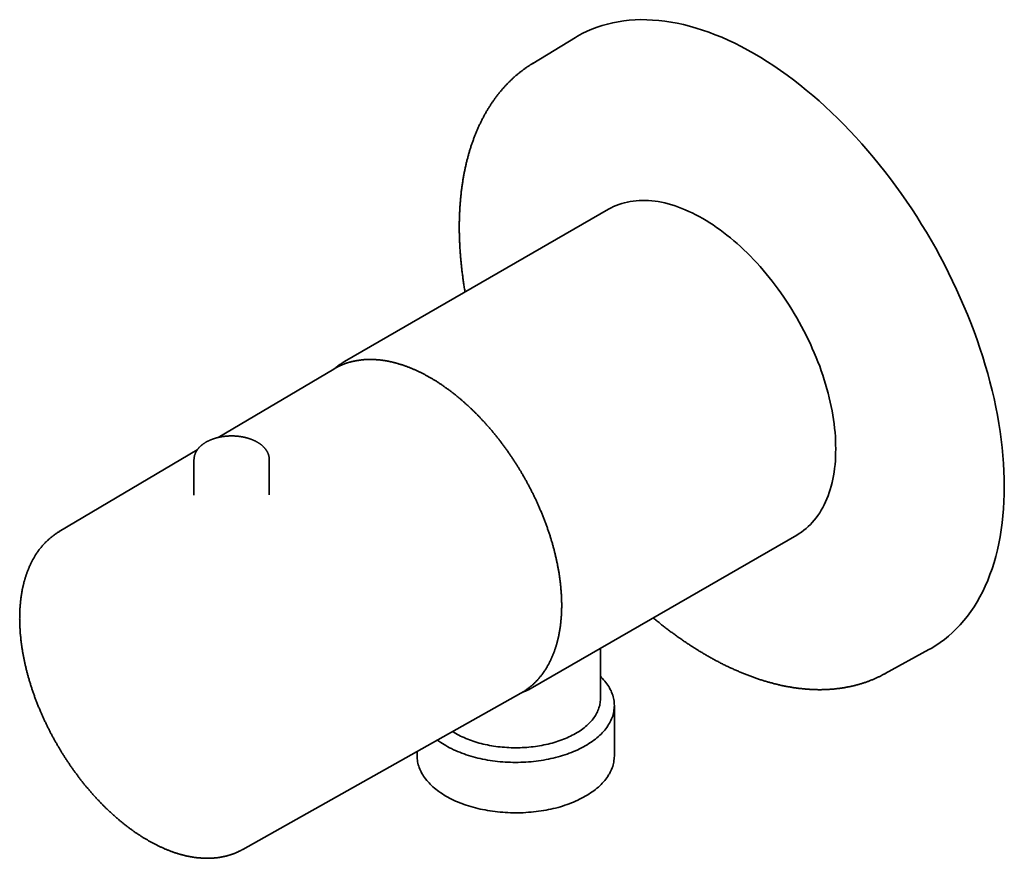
# Model space of a CAD drawing. Header units: millimetres. Extents: x 8 to 454, y 12 to 271.
# Tile 3 of 4: x 349 to 454, y 56 to 145. Entities that reach past the tile are written whole.
import ezdxf

# ---------------------------------------------------------------- set-up
doc = ezdxf.new("R2010")
doc.units = ezdxf.units.MM

msp = doc.modelspace()

# ---------------------------------------------------------------- linework, layer by layer
at = {"color": 7, "linetype": 'Continuous', "lineweight": 35}
for p, q in [((408.51, 143.18), (403.98, 140.43)), ((404.01, 140.45), (403.95, 140.42)), ((412.04, 124.93), (383.97, 108.72)), ((382.82, 107.94), (370.54, 100.66)), ((382.85, 107.96), (382.82, 107.94)), ((368.32, 99.35), (353.65, 90.65)), ((367.97, 98.3), (367.97, 94.54)), ((375.97, 94.58), (375.97, 98.3)), ((403.96, 74.08), (432.04, 90.29)), ((411.17, 72.87), (411.17, 78.24)), ((441.43, 75.56), (446.08, 78.11)), ((441.4, 75.54), (441.46, 75.57)), ((373.16, 56.87), (402.71, 73.48)), ((402.71, 73.48), (402.74, 73.5)), ((412.65, 66.81), (412.65, 72.17)), ((391.69, 67.28), (391.69, 66.81))]:
    msp.add_line(p, q, dxfattribs=at)
at = {"color": 7, "linetype": 'Continuous', "lineweight": 35, "flags": 128}
for points in [[(446.08, 78.11), (446.31, 78.24), (446.8, 78.54), (447.27, 78.85), (447.73, 79.19), (448.17, 79.55), (448.6, 79.93), (449.02, 80.34), (449.42, 80.76), (449.81, 81.21), (450.18, 81.67), (450.54, 82.16), (450.88, 82.66), (451.2, 83.18), (451.51, 83.73), (451.8, 84.29), (452.07, 84.87), (452.33, 85.47), (452.57, 86.08), (452.79, 86.71), (453, 87.36), (453.19, 88.02), (453.36, 88.7), (453.51, 89.4), (453.65, 90.11), (453.77, 90.83), (453.87, 91.57), (453.95, 92.32), (454.01, 93.08), (454.06, 93.86), (454.09, 94.64), (454.09, 95.44), (454.09, 96.25), (454.06, 97.07), (454.01, 97.9), (453.95, 98.73), (453.87, 99.58), (453.77, 100.43), (453.65, 101.29), (453.51, 102.15), (453.36, 103.03), (453.19, 103.9), (453, 104.79), (452.79, 105.67), (452.57, 106.56), (452.33, 107.45), (452.07, 108.35), (451.8, 109.24), (451.51, 110.14), (451.2, 111.04), (450.88, 111.94), (450.54, 112.84), (450.18, 113.73), (449.81, 114.62), (449.42, 115.51), (449.02, 116.4), (448.6, 117.29), (448.17, 118.17), (447.73, 119.04), (447.27, 119.91), (446.8, 120.77), (446.31, 121.63), (445.82, 122.47), (445.3, 123.31), (444.78, 124.15), (444.25, 124.97), (443.7, 125.78), (443.14, 126.58), (442.58, 127.37), (442, 128.15), (441.41, 128.92), (440.81, 129.68), (440.2, 130.42), (439.59, 131.15), (438.96, 131.87), (438.33, 132.57), (437.69, 133.25), (437.05, 133.92), (436.4, 134.58), (435.74, 135.22), (435.07, 135.84), (434.4, 136.44), (433.73, 137.03), (433.05, 137.6), (432.37, 138.15), (431.68, 138.68), (431, 139.19), (430.3, 139.69), (429.61, 140.16), (428.92, 140.61), (428.22, 141.04), (427.53, 141.46), (426.83, 141.85), (426.14, 142.22), (425.44, 142.57), (424.75, 142.89), (424.06, 143.2), (423.37, 143.48), (422.69, 143.74), (422, 143.97), (421.33, 144.19), (420.65, 144.38), (419.98, 144.55), (419.32, 144.69), (418.66, 144.82), (418.01, 144.91), (417.36, 144.99), (416.72, 145.04), (416.09, 145.07), (415.47, 145.08), (414.85, 145.06), (414.24, 145.01), (413.65, 144.95), (413.06, 144.86), (412.48, 144.75), (411.91, 144.61), (411.35, 144.45), (410.81, 144.27), (410.27, 144.07), (409.75, 143.84), (409.24, 143.59), (408.74, 143.32), (408.51, 143.18)], [(436.18, 99.44), (436.17, 99.87), (436.16, 100.31), (436.14, 100.75), (436.1, 101.2), (436.06, 101.65), (436.01, 102.1), (435.94, 102.56), (435.87, 103.02), (435.79, 103.48), (435.7, 103.95), (435.6, 104.42), (435.49, 104.89), (435.37, 105.36), (435.24, 105.84), (435.1, 106.32), (434.96, 106.79), (434.8, 107.27), (434.64, 107.75), (434.47, 108.23), (434.28, 108.7), (434.1, 109.18), (433.9, 109.66), (433.69, 110.13), (433.48, 110.6), (433.26, 111.07), (433.03, 111.54), (432.79, 112.01), (432.55, 112.47), (432.3, 112.93), (432.04, 113.38), (431.77, 113.83), (431.5, 114.28), (431.22, 114.72), (430.94, 115.16), (430.65, 115.59), (430.35, 116.02), (430.05, 116.44), (429.74, 116.86), (429.43, 117.27), (429.11, 117.67), (428.79, 118.06), (428.46, 118.45), (428.13, 118.83), (427.79, 119.21), (427.45, 119.57), (427.11, 119.93), (426.76, 120.28), (426.41, 120.62), (426.05, 120.95), (425.7, 121.27), (425.34, 121.58), (424.98, 121.88), (424.61, 122.18), (424.25, 122.46), (423.88, 122.73), (423.52, 123), (423.15, 123.25), (422.78, 123.49), (422.41, 123.72), (422.04, 123.94), (421.67, 124.15), (421.3, 124.34), (420.93, 124.53), (420.56, 124.7), (420.19, 124.86), (419.82, 125.02), (419.46, 125.15), (419.1, 125.28), (418.74, 125.39), (418.38, 125.5), (418.02, 125.59), (417.67, 125.66), (417.32, 125.73), (416.97, 125.78), (416.63, 125.82), (416.29, 125.85), (415.95, 125.86), (415.62, 125.87), (415.29, 125.86), (414.97, 125.83), (414.65, 125.8), (414.33, 125.75), (414.03, 125.69), (413.72, 125.62), (413.43, 125.53), (413.14, 125.44), (412.85, 125.33), (412.57, 125.21), (412.3, 125.07), (412.04, 124.93)], [(383.99, 108.74), (383.97, 108.72), (383.94, 108.71)], [(432.04, 90.29), (432.04, 90.29), (432.3, 90.44), (432.55, 90.61), (432.79, 90.79), (433.03, 90.99), (433.26, 91.19), (433.48, 91.4), (433.69, 91.63), (433.9, 91.87), (434.1, 92.11), (434.28, 92.37), (434.47, 92.64), (434.64, 92.92), (434.8, 93.21), (434.96, 93.51), (435.1, 93.82), (435.24, 94.13), (435.37, 94.46), (435.49, 94.8), (435.6, 95.14), (435.7, 95.5), (435.79, 95.86), (435.87, 96.23), (435.94, 96.6), (436.01, 96.99), (436.06, 97.38), (436.1, 97.78), (436.14, 98.19), (436.16, 98.6), (436.17, 99.02), (436.18, 99.44)], [(411.17, 75.27), (411.25, 75.18), (411.39, 75.05), (411.51, 74.91), (411.64, 74.76), (411.75, 74.62), (411.86, 74.47), (411.96, 74.33), (412.05, 74.18), (412.14, 74.03), (412.22, 73.88), (412.3, 73.72), (412.36, 73.57), (412.42, 73.42), (412.48, 73.26), (412.52, 73.1), (412.56, 72.95), (412.59, 72.79), (412.62, 72.63), (412.63, 72.47), (412.64, 72.32), (412.65, 72.16), (412.64, 72), (412.63, 71.84), (412.61, 71.68), (412.59, 71.52), (412.56, 71.37), (412.52, 71.21), (412.47, 71.05), (412.41, 70.9), (412.35, 70.75), (412.29, 70.59), (412.21, 70.44), (412.13, 70.29), (412.04, 70.14), (411.94, 69.99), (411.84, 69.84), (411.73, 69.7), (411.62, 69.55), (411.5, 69.41), (411.37, 69.27), (411.23, 69.13), (411.09, 69), (410.95, 68.86), (410.79, 68.73), (410.63, 68.6), (410.47, 68.48), (410.3, 68.35), (410.12, 68.23), (409.94, 68.11), (409.76, 68), (409.56, 67.88), (409.37, 67.77), (409.17, 67.66), (408.96, 67.56), (408.75, 67.46), (408.53, 67.36), (408.31, 67.27), (408.09, 67.18), (407.86, 67.09), (407.63, 67), (407.39, 66.92), (407.15, 66.85), (406.91, 66.77), (406.66, 66.7), (406.41, 66.64), (406.16, 66.57), (405.9, 66.52), (405.65, 66.46), (405.39, 66.41), (405.13, 66.36), (404.86, 66.32), (404.59, 66.28), (404.33, 66.25), (404.06, 66.22), (403.79, 66.19), (403.52, 66.17), (403.24, 66.15), (402.97, 66.14), (402.7, 66.13), (402.42, 66.12), (402.15, 66.12), (401.87, 66.12), (401.6, 66.13), (401.33, 66.14), (401.05, 66.15), (400.78, 66.17), (400.51, 66.19), (400.24, 66.22), (399.97, 66.25), (399.7, 66.29), (399.44, 66.33), (399.17, 66.37), (398.91, 66.42), (398.65, 66.47), (398.39, 66.52), (398.14, 66.58), (397.89, 66.65), (397.64, 66.71), (397.39, 66.78), (397.15, 66.86), (396.91, 66.93), (396.67, 67.02), (396.44, 67.1), (396.22, 67.19), (395.99, 67.28), (395.77, 67.38), (395.56, 67.47), (395.35, 67.58), (395.14, 67.68), (394.94, 67.79), (394.74, 67.9), (394.55, 68.01), (394.37, 68.13), (394.19, 68.25), (394.01, 68.37), (393.84, 68.49)], [(403.94, 74.07), (403.97, 74.08), (403.99, 74.1)], [(411.17, 72.87), (411.17, 72.86), (411.16, 72.72), (411.15, 72.58), (411.14, 72.45), (411.12, 72.31), (411.09, 72.18), (411.05, 72.04), (411.01, 71.91), (410.97, 71.78), (410.91, 71.64), (410.86, 71.51), (410.79, 71.38), (410.72, 71.25), (410.65, 71.12), (410.56, 71), (410.48, 70.87), (410.38, 70.74), (410.28, 70.62), (410.18, 70.5), (410.07, 70.38), (409.95, 70.26), (409.83, 70.14), (409.71, 70.03), (409.58, 69.92), (409.44, 69.8), (409.3, 69.7), (409.15, 69.59), (409, 69.48), (408.84, 69.38), (408.68, 69.28), (408.52, 69.19), (408.35, 69.09), (408.18, 69), (408, 68.91), (407.82, 68.82), (407.63, 68.74), (407.44, 68.66), (407.25, 68.58), (407.06, 68.5), (406.86, 68.43), (406.65, 68.36), (406.45, 68.3), (406.24, 68.23), (406.03, 68.17), (405.81, 68.12), (405.6, 68.06), (405.38, 68.01), (405.16, 67.97), (404.93, 67.92), (404.71, 67.88), (404.48, 67.85), (404.25, 67.81), (404.02, 67.78), (403.79, 67.76), (403.56, 67.73), (403.33, 67.71), (403.09, 67.7), (402.86, 67.69), (402.62, 67.68), (402.39, 67.67), (402.15, 67.67), (401.91, 67.67), (401.68, 67.68), (401.44, 67.69), (401.21, 67.7), (400.98, 67.72), (400.74, 67.74), (400.51, 67.76), (400.28, 67.79), (400.05, 67.82), (399.82, 67.85), (399.6, 67.89), (399.37, 67.93), (399.15, 67.97), (398.93, 68.02), (398.71, 68.07), (398.49, 68.12), (398.28, 68.18), (398.07, 68.24), (397.86, 68.31), (397.65, 68.37), (397.45, 68.44), (397.25, 68.51), (397.06, 68.59), (396.86, 68.67), (396.68, 68.75), (396.49, 68.83), (396.31, 68.92), (396.13, 69.01), (395.96, 69.1), (395.79, 69.2), (395.63, 69.3), (395.47, 69.4), (395.46, 69.4)], [(412.65, 66.81), (412.65, 66.79), (412.64, 66.64), (412.63, 66.48), (412.61, 66.32), (412.59, 66.16), (412.56, 66), (412.52, 65.85), (412.47, 65.69), (412.41, 65.54), (412.35, 65.38), (412.29, 65.23), (412.21, 65.08), (412.13, 64.92), (412.04, 64.78), (411.94, 64.63), (411.84, 64.48), (411.73, 64.33), (411.62, 64.19), (411.5, 64.05), (411.37, 63.91), (411.23, 63.77), (411.09, 63.63), (410.95, 63.5), (410.79, 63.37), (410.63, 63.24), (410.47, 63.11), (410.3, 62.99), (410.12, 62.87), (409.94, 62.75), (409.76, 62.63), (409.56, 62.52), (409.37, 62.41), (409.17, 62.3), (408.96, 62.2), (408.75, 62.1), (408.53, 62), (408.31, 61.9), (408.09, 61.81), (407.86, 61.73), (407.63, 61.64), (407.39, 61.56), (407.15, 61.48), (406.91, 61.41), (406.66, 61.34), (406.41, 61.27), (406.16, 61.21), (405.9, 61.15), (405.65, 61.1), (405.39, 61.05), (405.13, 61), (404.86, 60.96), (404.59, 60.92), (404.33, 60.89), (404.06, 60.85), (403.79, 60.83), (403.52, 60.81), (403.24, 60.79), (402.97, 60.77), (402.7, 60.76), (402.42, 60.76), (402.15, 60.76), (401.87, 60.76), (401.6, 60.76), (401.33, 60.78), (401.05, 60.79), (400.78, 60.81), (400.51, 60.83), (400.24, 60.86), (399.97, 60.89), (399.7, 60.93), (399.44, 60.96), (399.17, 61.01), (398.91, 61.06), (398.65, 61.11), (398.39, 61.16), (398.14, 61.22), (397.89, 61.28), (397.64, 61.35), (397.39, 61.42), (397.15, 61.49), (396.91, 61.57), (396.67, 61.65), (396.44, 61.74), (396.22, 61.83), (395.99, 61.92), (395.77, 62.01), (395.56, 62.11), (395.35, 62.21), (395.14, 62.32), (394.94, 62.42), (394.74, 62.54), (394.55, 62.65), (394.37, 62.77), (394.19, 62.88), (394.01, 63.01), (393.84, 63.13), (393.68, 63.26), (393.52, 63.39), (393.37, 63.52), (393.22, 63.65), (393.08, 63.79), (392.95, 63.93), (392.82, 64.07), (392.7, 64.21), (392.59, 64.36), (392.48, 64.5), (392.38, 64.65), (392.28, 64.8), (392.19, 64.95), (392.11, 65.1), (392.04, 65.25), (391.97, 65.4), (391.91, 65.56), (391.86, 65.71), (391.81, 65.87), (391.77, 66.03), (391.74, 66.18), (391.72, 66.34), (391.7, 66.5), (391.69, 66.66), (391.69, 66.81)]]:
    msp.add_lwpolyline(points, dxfattribs=at)
at = {"color": 7, "linetype": 'Continuous', "lineweight": 35}
for points, knots in [([(403.95, 140.41), (403.94, 140.41), (403.88, 140.37), (403.78, 140.31), (403.65, 140.23), (403.52, 140.14), (403.38, 140.05), (403.25, 139.96), (403.12, 139.87), (403, 139.77), (402.87, 139.68), (402.74, 139.58), (402.61, 139.48), (402.49, 139.38), (402.37, 139.28), (402.24, 139.18), (402.12, 139.07), (402, 138.97), (401.88, 138.86), (401.76, 138.75), (401.65, 138.64), (401.53, 138.52), (401.41, 138.41), (401.3, 138.29), (401.19, 138.18), (401.07, 138.06), (400.96, 137.94), (400.85, 137.81), (400.74, 137.69), (400.64, 137.56), (400.53, 137.44), (400.42, 137.31), (400.32, 137.18), (400.22, 137.04), (400.12, 136.91), (400.01, 136.78), (399.91, 136.64), (399.82, 136.5), (399.72, 136.36), (399.62, 136.22), (399.53, 136.08), (399.43, 135.93), (399.34, 135.79), (399.25, 135.64), (399.16, 135.49), (399.07, 135.34), (398.98, 135.19), (398.9, 135.04), (398.81, 134.88), (398.73, 134.73), (398.65, 134.57), (398.57, 134.41), (398.49, 134.25), (398.41, 134.09), (398.33, 133.93), (398.25, 133.76), (398.18, 133.6), (398.1, 133.43), (398.03, 133.26), (397.96, 133.09), (397.89, 132.92), (397.82, 132.75), (397.76, 132.57), (397.69, 132.4), (397.63, 132.22), (397.56, 132.05), (397.5, 131.87), (397.44, 131.69), (397.38, 131.5), (397.33, 131.32), (397.27, 131.14), (397.21, 130.95), (397.16, 130.77), (397.11, 130.58), (397.06, 130.39), (397.01, 130.2), (396.96, 130.01), (396.91, 129.82), (396.87, 129.62), (396.83, 129.43), (396.78, 129.23), (396.74, 129.04), (396.7, 128.84), (396.66, 128.64), (396.63, 128.44), (396.59, 128.24), (396.56, 128.04), (396.53, 127.83), (396.5, 127.63), (396.47, 127.42), (396.44, 127.22), (396.41, 127.01), (396.38, 126.8), (396.36, 126.59), (396.34, 126.38), (396.32, 126.17), (396.3, 125.96), (396.28, 125.75), (396.26, 125.53), (396.25, 125.32), (396.23, 125.1), (396.22, 124.89), (396.21, 124.67), (396.2, 124.45), (396.19, 124.23), (396.18, 124.01), (396.18, 123.79), (396.17, 123.57), (396.17, 123.35), (396.17, 123.12), (396.17, 122.9), (396.17, 122.67), (396.17, 122.45), (396.18, 122.22), (396.18, 122), (396.19, 121.77), (396.2, 121.54), (396.21, 121.31), (396.22, 121.08), (396.23, 120.85), (396.25, 120.62), (396.26, 120.39), (396.28, 120.15), (396.3, 119.92), (396.32, 119.69), (396.34, 119.45), (396.36, 119.22), (396.39, 118.98), (396.41, 118.75), (396.44, 118.51), (396.47, 118.27), (396.5, 118.04), (396.53, 117.8), (396.56, 117.56), (396.59, 117.32), (396.63, 117.08), (396.66, 116.84), (396.7, 116.6), (396.74, 116.36), (396.77, 116.2), (396.78, 116.12)], [0, 0, 0, 0, 0.001776, 0.008847, 0.01592, 0.022996, 0.030073, 0.037154, 0.044237, 0.051322, 0.058411, 0.065503, 0.072598, 0.079696, 0.086798, 0.093904, 0.101013, 0.108127, 0.115244, 0.122366, 0.129492, 0.136622, 0.143757, 0.150896, 0.15804, 0.165188, 0.172341, 0.179499, 0.186662, 0.193829, 0.201002, 0.208179, 0.215361, 0.222549, 0.229741, 0.236938, 0.24414, 0.251348, 0.25856, 0.265777, 0.272999, 0.280225, 0.287457, 0.294693, 0.301934, 0.30918, 0.31643, 0.323684, 0.330943, 0.338207, 0.345475, 0.352747, 0.360023, 0.367303, 0.374587, 0.381875, 0.389167, 0.396462, 0.403762, 0.411064, 0.41837, 0.425679, 0.432992, 0.440307, 0.447626, 0.454948, 0.462272, 0.469599, 0.476929, 0.484261, 0.491596, 0.498933, 0.506272, 0.513614, 0.520957, 0.528303, 0.535651, 0.543, 0.550351, 0.557704, 0.565059, 0.572414, 0.579772, 0.587131, 0.594491, 0.601852, 0.609215, 0.616579, 0.623943, 0.631309, 0.638676, 0.646044, 0.653412, 0.660781, 0.668152, 0.675522, 0.682894, 0.690266, 0.697639, 0.705012, 0.712385, 0.71976, 0.727134, 0.73451, 0.741885, 0.749261, 0.756637, 0.764014, 0.771391, 0.778768, 0.786145, 0.793523, 0.800901, 0.808279, 0.815657, 0.823036, 0.830415, 0.837794, 0.845173, 0.852553, 0.859932, 0.867312, 0.874692, 0.882072, 0.889453, 0.896833, 0.904214, 0.911595, 0.918977, 0.926358, 0.93374, 0.941123, 0.948505, 0.955888, 0.963271, 0.970655, 0.978039, 0.985423, 0.992808, 1, 1, 1, 1]), ([(402.97, 96.6), (402.93, 96.65), (402.89, 96.73), (402.82, 96.85), (402.76, 96.95), (402.69, 97.07), (402.61, 97.2), (402.53, 97.33), (402.44, 97.47), (402.36, 97.61), (402.27, 97.75), (402.18, 97.9), (402.08, 98.04), (401.99, 98.19), (401.89, 98.34), (401.79, 98.49), (401.69, 98.63), (401.59, 98.78), (401.49, 98.93), (401.39, 99.08), (401.28, 99.23), (401.18, 99.37), (401.07, 99.52), (400.96, 99.67), (400.85, 99.82), (400.75, 99.96), (400.64, 100.11), (400.52, 100.25), (400.41, 100.4), (400.3, 100.54), (400.19, 100.69), (400.07, 100.83), (399.96, 100.97), (399.84, 101.11), (399.72, 101.25), (399.61, 101.39), (399.49, 101.53), (399.37, 101.67), (399.25, 101.81), (399.13, 101.95), (399.01, 102.08), (398.89, 102.22), (398.77, 102.35), (398.64, 102.48), (398.52, 102.61), (398.4, 102.75), (398.27, 102.88), (398.15, 103), (398.02, 103.13), (397.9, 103.26), (397.77, 103.38), (397.64, 103.51), (397.52, 103.63), (397.39, 103.75), (397.26, 103.88), (397.13, 104), (397, 104.11), (396.87, 104.23), (396.74, 104.35), (396.61, 104.46), (396.48, 104.58), (396.35, 104.69), (396.22, 104.8), (396.09, 104.91), (395.95, 105.02), (395.82, 105.13), (395.69, 105.24), (395.55, 105.34), (395.42, 105.45), (395.29, 105.55), (395.15, 105.65), (395.02, 105.75), (394.88, 105.85), (394.75, 105.94), (394.61, 106.04), (394.48, 106.13), (394.34, 106.23), (394.21, 106.32), (394.07, 106.41), (393.94, 106.5), (393.8, 106.59), (393.66, 106.67), (393.53, 106.76), (393.39, 106.84), (393.25, 106.92), (393.12, 107), (392.98, 107.08), (392.84, 107.16), (392.71, 107.23), (392.57, 107.3), (392.43, 107.38), (392.3, 107.45), (392.16, 107.52), (392.02, 107.59), (391.89, 107.65), (391.75, 107.72), (391.62, 107.78), (391.48, 107.84), (391.34, 107.9), (391.21, 107.96), (391.07, 108.02), (390.93, 108.07), (390.8, 108.12), (390.66, 108.18), (390.53, 108.23), (390.39, 108.27), (390.26, 108.32), (390.12, 108.37), (389.99, 108.41), (389.85, 108.45), (389.72, 108.49), (389.58, 108.53), (389.45, 108.57), (389.32, 108.6), (389.18, 108.64), (389.05, 108.67), (388.92, 108.7), (388.79, 108.73), (388.65, 108.76), (388.52, 108.78), (388.39, 108.81), (388.26, 108.83), (388.13, 108.85), (388, 108.87), (387.87, 108.88), (387.74, 108.9), (387.61, 108.91), (387.49, 108.92), (387.36, 108.93), (387.23, 108.94), (387.1, 108.95), (386.98, 108.95), (386.85, 108.95), (386.73, 108.96), (386.6, 108.95), (386.48, 108.95), (386.36, 108.95), (386.23, 108.94), (386.11, 108.94), (385.99, 108.93), (385.87, 108.92), (385.75, 108.9), (385.63, 108.89), (385.51, 108.87), (385.39, 108.85), (385.27, 108.84), (385.16, 108.81), (385.04, 108.79), (384.92, 108.77), (384.81, 108.74), (384.69, 108.71), (384.58, 108.68), (384.47, 108.65), (384.36, 108.62), (384.25, 108.58), (384.14, 108.55), (384.03, 108.51), (383.92, 108.47), (383.81, 108.43), (383.7, 108.38), (383.6, 108.34), (383.49, 108.29), (383.39, 108.24), (383.28, 108.19), (383.18, 108.14), (383.08, 108.09), (382.98, 108.03), (382.9, 107.99), (382.86, 107.96), (382.85, 107.96)], [0, 0, 0, 0, 0.006271, 0.00886, 0.013154, 0.017622, 0.022422, 0.027439, 0.032623, 0.037939, 0.043358, 0.048863, 0.054436, 0.060068, 0.06575, 0.071473, 0.077232, 0.083024, 0.088843, 0.094686, 0.100552, 0.106437, 0.11234, 0.118258, 0.124191, 0.130138, 0.136096, 0.142065, 0.148045, 0.154034, 0.160032, 0.166038, 0.172051, 0.178071, 0.184098, 0.190131, 0.19617, 0.202214, 0.208264, 0.214318, 0.220377, 0.22644, 0.232507, 0.238578, 0.244653, 0.250731, 0.256813, 0.262897, 0.268985, 0.275076, 0.281169, 0.287265, 0.293364, 0.299465, 0.305569, 0.311675, 0.317783, 0.323893, 0.330005, 0.336119, 0.342235, 0.348352, 0.354472, 0.360593, 0.366716, 0.37284, 0.378966, 0.385094, 0.391223, 0.397353, 0.403485, 0.409618, 0.415752, 0.421888, 0.428025, 0.434162, 0.440302, 0.446442, 0.452583, 0.458725, 0.464868, 0.471013, 0.477158, 0.483304, 0.489451, 0.495598, 0.501747, 0.507896, 0.514046, 0.520197, 0.526348, 0.5325, 0.538652, 0.544805, 0.550959, 0.557113, 0.563267, 0.569422, 0.575577, 0.581732, 0.587888, 0.594043, 0.600199, 0.606355, 0.612511, 0.618667, 0.624822, 0.630978, 0.637133, 0.643288, 0.649442, 0.655596, 0.66175, 0.667903, 0.674055, 0.680207, 0.686357, 0.692507, 0.698656, 0.704804, 0.710951, 0.717097, 0.723241, 0.729384, 0.735525, 0.741666, 0.747804, 0.753941, 0.760076, 0.76621, 0.772341, 0.778471, 0.784599, 0.790725, 0.796848, 0.80297, 0.80909, 0.815208, 0.821323, 0.827437, 0.833548, 0.839658, 0.845765, 0.85187, 0.857974, 0.864076, 0.870175, 0.876274, 0.88237, 0.888465, 0.894559, 0.900651, 0.906743, 0.912833, 0.918923, 0.925013, 0.931102, 0.93719, 0.943279, 0.949368, 0.955458, 0.961548, 0.96764, 0.973733, 0.979827, 0.985923, 0.992021, 0.998121, 1, 1, 1, 1]), ([(383.93, 108.71), (383.92, 108.7), (383.88, 108.67), (383.8, 108.63), (383.7, 108.56), (383.61, 108.5), (383.51, 108.44), (383.41, 108.37), (383.32, 108.3), (383.23, 108.23), (383.14, 108.16), (383.05, 108.09), (382.99, 108.05), (382.97, 108.03)], [0, 0, 0, 0, 0.03509, 0.13294, 0.230791, 0.328648, 0.426515, 0.524395, 0.622293, 0.720213, 0.818158, 0.916131, 1, 1, 1, 1]), ([(371.97, 100.82), (371.94, 100.82), (371.9, 100.82), (371.84, 100.82), (371.79, 100.82), (371.72, 100.82), (371.66, 100.82), (371.59, 100.81), (371.52, 100.81), (371.44, 100.8), (371.37, 100.8), (371.29, 100.79), (371.22, 100.78), (371.14, 100.77), (371.06, 100.76), (370.98, 100.75), (370.91, 100.74), (370.83, 100.72), (370.75, 100.71), (370.67, 100.69), (370.6, 100.68), (370.52, 100.66), (370.44, 100.64), (370.37, 100.62), (370.29, 100.6), (370.22, 100.58), (370.14, 100.55), (370.07, 100.53), (370, 100.51), (369.92, 100.48), (369.85, 100.45), (369.78, 100.42), (369.71, 100.4), (369.64, 100.37), (369.58, 100.34), (369.51, 100.3), (369.44, 100.27), (369.38, 100.24), (369.31, 100.2), (369.25, 100.17), (369.19, 100.13), (369.13, 100.09), (369.07, 100.05), (369.01, 100.01), (368.95, 99.97), (368.9, 99.93), (368.84, 99.89), (368.79, 99.85), (368.74, 99.81), (368.69, 99.76), (368.64, 99.72), (368.59, 99.67), (368.55, 99.62), (368.5, 99.58), (368.46, 99.53), (368.42, 99.48), (368.38, 99.43), (368.34, 99.38), (368.31, 99.33), (368.27, 99.28), (368.24, 99.23), (368.21, 99.18), (368.18, 99.12), (368.15, 99.07), (368.13, 99.02), (368.11, 98.96), (368.09, 98.91), (368.07, 98.85), (368.05, 98.8), (368.03, 98.74), (368.02, 98.69), (368.01, 98.63), (368, 98.58), (367.99, 98.52), (367.98, 98.47), (367.98, 98.41), (367.97, 98.36), (367.97, 98.32), (367.97, 98.3)], [0, 0, 0, 0, 0.014769, 0.020703, 0.030563, 0.040798, 0.051777, 0.063238, 0.075076, 0.087205, 0.099568, 0.112119, 0.124825, 0.137662, 0.150608, 0.163649, 0.176773, 0.189968, 0.203226, 0.216541, 0.229908, 0.24332, 0.256775, 0.270268, 0.283797, 0.29736, 0.310953, 0.324575, 0.338224, 0.351899, 0.365599, 0.379321, 0.393064, 0.406828, 0.420611, 0.434412, 0.448229, 0.462062, 0.475908, 0.489767, 0.503636, 0.517513, 0.531397, 0.545284, 0.559172, 0.573058, 0.58694, 0.600814, 0.614677, 0.628525, 0.642355, 0.656163, 0.669946, 0.683698, 0.697418, 0.7111, 0.724743, 0.738342, 0.751895, 0.765401, 0.778857, 0.792263, 0.805618, 0.818922, 0.832177, 0.845384, 0.858544, 0.871661, 0.884739, 0.897781, 0.910792, 0.923777, 0.936741, 0.94969, 0.96263, 0.975567, 0.988509, 1, 1, 1, 1]), ([(375.97, 98.3), (375.97, 98.31), (375.97, 98.33), (375.97, 98.37), (375.97, 98.42), (375.97, 98.48), (375.96, 98.54), (375.95, 98.59), (375.94, 98.65), (375.93, 98.7), (375.91, 98.76), (375.89, 98.82), (375.88, 98.87), (375.86, 98.93), (375.83, 98.98), (375.81, 99.04), (375.78, 99.09), (375.75, 99.15), (375.72, 99.2), (375.69, 99.26), (375.65, 99.31), (375.62, 99.36), (375.58, 99.42), (375.54, 99.47), (375.49, 99.52), (375.45, 99.57), (375.4, 99.62), (375.35, 99.67), (375.3, 99.72), (375.25, 99.77), (375.2, 99.82), (375.14, 99.86), (375.08, 99.91), (375.02, 99.96), (374.96, 100), (374.9, 100.04), (374.83, 100.08), (374.77, 100.13), (374.7, 100.17), (374.63, 100.2), (374.56, 100.24), (374.49, 100.28), (374.42, 100.31), (374.34, 100.35), (374.27, 100.38), (374.2, 100.41), (374.13, 100.44), (374.06, 100.47), (373.98, 100.49), (373.91, 100.52), (373.84, 100.54), (373.77, 100.57), (373.69, 100.59), (373.62, 100.61), (373.54, 100.63), (373.46, 100.65), (373.39, 100.67), (373.31, 100.69), (373.23, 100.7), (373.15, 100.72), (373.07, 100.73), (372.99, 100.74), (372.91, 100.76), (372.83, 100.77), (372.75, 100.78), (372.67, 100.79), (372.59, 100.8), (372.51, 100.8), (372.43, 100.81), (372.35, 100.81), (372.28, 100.82), (372.2, 100.82), (372.14, 100.82), (372.08, 100.82), (372.03, 100.82), (371.99, 100.82), (371.97, 100.82)], [0, 0, 0, 0, 0.001386, 0.014355, 0.027347, 0.040368, 0.053426, 0.066527, 0.079678, 0.092885, 0.106154, 0.119492, 0.132904, 0.146394, 0.159969, 0.17363, 0.187382, 0.201227, 0.215166, 0.229201, 0.243331, 0.257555, 0.271871, 0.286277, 0.300769, 0.315343, 0.329994, 0.344718, 0.359507, 0.374357, 0.389262, 0.404216, 0.419213, 0.434247, 0.449313, 0.464407, 0.479524, 0.49466, 0.509813, 0.524978, 0.540154, 0.555338, 0.570528, 0.585725, 0.599371, 0.614538, 0.628164, 0.641781, 0.655388, 0.668985, 0.68257, 0.696146, 0.70971, 0.723263, 0.736806, 0.750337, 0.763856, 0.777364, 0.79086, 0.804343, 0.817812, 0.831267, 0.844704, 0.858123, 0.871518, 0.884884, 0.898212, 0.911486, 0.924678, 0.937737, 0.950546, 0.962794, 0.973686, 0.981639, 0.990557, 1, 1, 1, 1]), ([(402.74, 73.5), (402.76, 73.51), (402.81, 73.53), (402.89, 73.58), (402.99, 73.64), (403.08, 73.7), (403.18, 73.77), (403.28, 73.83), (403.37, 73.9), (403.46, 73.97), (403.56, 74.04), (403.65, 74.11), (403.74, 74.18), (403.83, 74.26), (403.92, 74.34), (404, 74.41), (404.09, 74.49), (404.18, 74.58), (404.26, 74.66), (404.34, 74.74), (404.43, 74.83), (404.51, 74.92), (404.59, 75.01), (404.67, 75.1), (404.74, 75.19), (404.82, 75.29), (404.9, 75.38), (404.97, 75.48), (405.04, 75.58), (405.12, 75.68), (405.19, 75.78), (405.26, 75.89), (405.32, 75.99), (405.39, 76.1), (405.46, 76.21), (405.52, 76.32), (405.59, 76.43), (405.65, 76.54), (405.71, 76.65), (405.77, 76.77), (405.83, 76.89), (405.88, 77), (405.94, 77.12), (405.99, 77.25), (406.05, 77.37), (406.1, 77.49), (406.15, 77.62), (406.2, 77.74), (406.25, 77.87), (406.29, 78), (406.34, 78.13), (406.38, 78.26), (406.43, 78.4), (406.47, 78.53), (406.51, 78.67), (406.55, 78.8), (406.58, 78.94), (406.62, 79.08), (406.65, 79.22), (406.68, 79.36), (406.72, 79.5), (406.75, 79.65), (406.77, 79.79), (406.8, 79.94), (406.83, 80.09), (406.85, 80.24), (406.88, 80.38), (406.9, 80.53), (406.92, 80.69), (406.94, 80.84), (406.95, 80.99), (406.97, 81.15), (406.98, 81.3), (407, 81.46), (407.01, 81.61), (407.02, 81.77), (407.03, 81.93), (407.03, 82.09), (407.04, 82.25), (407.04, 82.41), (407.05, 82.58), (407.05, 82.74), (407.05, 82.9), (407.05, 83.07), (407.04, 83.23), (407.04, 83.4), (407.03, 83.57), (407.03, 83.73), (407.02, 83.9), (407.01, 84.07), (407, 84.24), (406.98, 84.41), (406.97, 84.58), (406.96, 84.76), (406.94, 84.93), (406.92, 85.1), (406.9, 85.27), (406.88, 85.45), (406.86, 85.62), (406.83, 85.8), (406.81, 85.97), (406.78, 86.15), (406.75, 86.33), (406.72, 86.5), (406.69, 86.68), (406.66, 86.86), (406.62, 87.04), (406.59, 87.22), (406.55, 87.39), (406.51, 87.57), (406.47, 87.75), (406.43, 87.93), (406.39, 88.12), (406.35, 88.3), (406.3, 88.48), (406.26, 88.66), (406.21, 88.84), (406.16, 89.02), (406.11, 89.2), (406.06, 89.39), (406, 89.57), (405.95, 89.75), (405.89, 89.94), (405.84, 90.12), (405.78, 90.3), (405.72, 90.49), (405.66, 90.67), (405.59, 90.85), (405.53, 91.04), (405.46, 91.22), (405.4, 91.41), (405.33, 91.59), (405.26, 91.78), (405.19, 91.96), (405.12, 92.15), (405.04, 92.33), (404.97, 92.52), (404.89, 92.7), (404.82, 92.88), (404.74, 93.06), (404.67, 93.23), (404.59, 93.41), (404.52, 93.57), (404.44, 93.74), (404.36, 93.9), (404.29, 94.07), (404.21, 94.23), (404.13, 94.4), (404.05, 94.56), (403.97, 94.73), (403.89, 94.89), (403.81, 95.05), (403.72, 95.21), (403.64, 95.37), (403.55, 95.53), (403.47, 95.69), (403.39, 95.85), (403.3, 96), (403.22, 96.14), (403.15, 96.27), (403.09, 96.38), (403.03, 96.48), (402.99, 96.56), (402.97, 96.6)], [0, 0, 0, 0, 0.002993, 0.009096, 0.015202, 0.021311, 0.027423, 0.033539, 0.039658, 0.045781, 0.051909, 0.058041, 0.064177, 0.070319, 0.076465, 0.082617, 0.088774, 0.094937, 0.101105, 0.107279, 0.11346, 0.119646, 0.125838, 0.132037, 0.138241, 0.144452, 0.15067, 0.156893, 0.163123, 0.169359, 0.175602, 0.18185, 0.188105, 0.194365, 0.200632, 0.206904, 0.213182, 0.219466, 0.225755, 0.23205, 0.238349, 0.244654, 0.250964, 0.257279, 0.263598, 0.269921, 0.276249, 0.282581, 0.288917, 0.295256, 0.3016, 0.307947, 0.314297, 0.32065, 0.327006, 0.333365, 0.339727, 0.346091, 0.352458, 0.358827, 0.365198, 0.371572, 0.377947, 0.384324, 0.390702, 0.397083, 0.403464, 0.409847, 0.416232, 0.422617, 0.429004, 0.435392, 0.44178, 0.44817, 0.45456, 0.460952, 0.467344, 0.473736, 0.48013, 0.486524, 0.492918, 0.499314, 0.505709, 0.512105, 0.518502, 0.524899, 0.531297, 0.537695, 0.544094, 0.550493, 0.556892, 0.563292, 0.569693, 0.576094, 0.582496, 0.588898, 0.595301, 0.601704, 0.608108, 0.614513, 0.620919, 0.627326, 0.633733, 0.640141, 0.646551, 0.652961, 0.659373, 0.665786, 0.6722, 0.678616, 0.685033, 0.691452, 0.697872, 0.704294, 0.710719, 0.717145, 0.723574, 0.730005, 0.736439, 0.742876, 0.749316, 0.755758, 0.762205, 0.768655, 0.775109, 0.781568, 0.788031, 0.794499, 0.800972, 0.807452, 0.813938, 0.82043, 0.826931, 0.833439, 0.839957, 0.846484, 0.853022, 0.859572, 0.866136, 0.872041, 0.878616, 0.884518, 0.890419, 0.896318, 0.902215, 0.90811, 0.914002, 0.919891, 0.925776, 0.931656, 0.937529, 0.943395, 0.94925, 0.95509, 0.960908, 0.966692, 0.972421, 0.978046, 0.983437, 0.988288, 0.991762, 0.995629, 1, 1, 1, 1]), ([(353.65, 90.65), (353.64, 90.65), (353.6, 90.62), (353.52, 90.58), (353.43, 90.51), (353.33, 90.45), (353.23, 90.39), (353.14, 90.32), (353.04, 90.25), (352.95, 90.18), (352.86, 90.11), (352.77, 90.03), (352.68, 89.96), (352.59, 89.88), (352.5, 89.8), (352.41, 89.72), (352.33, 89.64), (352.24, 89.56), (352.16, 89.47), (352.07, 89.39), (351.99, 89.3), (351.91, 89.21), (351.83, 89.12), (351.75, 89.03), (351.68, 88.93), (351.6, 88.83), (351.53, 88.74), (351.45, 88.64), (351.38, 88.54), (351.31, 88.43), (351.24, 88.33), (351.17, 88.23), (351.1, 88.12), (351.04, 88.01), (350.97, 87.9), (350.91, 87.79), (350.84, 87.68), (350.78, 87.56), (350.72, 87.45), (350.66, 87.33), (350.61, 87.21), (350.55, 87.09), (350.49, 86.97), (350.44, 86.84), (350.39, 86.72), (350.34, 86.59), (350.29, 86.47), (350.24, 86.34), (350.19, 86.21), (350.15, 86.08), (350.1, 85.95), (350.06, 85.81), (350.02, 85.68), (349.98, 85.54), (349.94, 85.41), (349.9, 85.27), (349.87, 85.13), (349.83, 84.99), (349.8, 84.84), (349.77, 84.7), (349.74, 84.56), (349.71, 84.41), (349.68, 84.27), (349.66, 84.12), (349.63, 83.97), (349.61, 83.82), (349.59, 83.67), (349.57, 83.52), (349.55, 83.36), (349.53, 83.21), (349.52, 83.06), (349.51, 82.9), (349.49, 82.74), (349.48, 82.59), (349.47, 82.43), (349.46, 82.27), (349.46, 82.11), (349.45, 81.95), (349.45, 81.79), (349.45, 81.63), (349.44, 81.46), (349.44, 81.3), (349.45, 81.13), (349.45, 80.97), (349.45, 80.8), (349.46, 80.64), (349.47, 80.47), (349.48, 80.3), (349.49, 80.13), (349.5, 79.96), (349.51, 79.79), (349.53, 79.62), (349.55, 79.45), (349.56, 79.28), (349.58, 79.1), (349.6, 78.93), (349.63, 78.76), (349.65, 78.58), (349.67, 78.41), (349.7, 78.23), (349.73, 78.06), (349.76, 77.88), (349.79, 77.71), (349.82, 77.53), (349.85, 77.35), (349.89, 77.18), (349.92, 77), (349.96, 76.82), (350, 76.64), (350.04, 76.46), (350.08, 76.28), (350.13, 76.1), (350.17, 75.92), (350.22, 75.74), (350.26, 75.56), (350.31, 75.38), (350.36, 75.2), (350.41, 75.02), (350.47, 74.84), (350.52, 74.66), (350.58, 74.47), (350.63, 74.29), (350.69, 74.11), (350.75, 73.93), (350.81, 73.75), (350.88, 73.56), (350.94, 73.38), (351, 73.2), (351.07, 73.01), (351.14, 72.83), (351.21, 72.65), (351.28, 72.47), (351.35, 72.28), (351.42, 72.1), (351.5, 71.91), (351.57, 71.73), (351.65, 71.55), (351.72, 71.38), (351.8, 71.22), (351.87, 71.05), (351.94, 70.89), (352.02, 70.72), (352.09, 70.56), (352.17, 70.4), (352.25, 70.23), (352.32, 70.07), (352.4, 69.91), (352.48, 69.75), (352.57, 69.59), (352.65, 69.43), (352.73, 69.27), (352.81, 69.11), (352.9, 68.95), (352.98, 68.79), (353.06, 68.64), (353.14, 68.5), (353.22, 68.37), (353.28, 68.25), (353.35, 68.13), (353.4, 68.05), (353.43, 68)], [0, 0, 0, 0, 0.001721, 0.007866, 0.014014, 0.020165, 0.02632, 0.03248, 0.038644, 0.044812, 0.050986, 0.057166, 0.063352, 0.069543, 0.075742, 0.081947, 0.088159, 0.094378, 0.100605, 0.10684, 0.113083, 0.119334, 0.125593, 0.13186, 0.138136, 0.144421, 0.150714, 0.157016, 0.163326, 0.169646, 0.175973, 0.18231, 0.188655, 0.195008, 0.20137, 0.20774, 0.214118, 0.220504, 0.226898, 0.233299, 0.239708, 0.246124, 0.252547, 0.258977, 0.265413, 0.271856, 0.278305, 0.28476, 0.29122, 0.297686, 0.304157, 0.310633, 0.317114, 0.323599, 0.330089, 0.336582, 0.343079, 0.34958, 0.356085, 0.362592, 0.369103, 0.375616, 0.382132, 0.388651, 0.395172, 0.401695, 0.408219, 0.414746, 0.421274, 0.427804, 0.434336, 0.440868, 0.447402, 0.453937, 0.460473, 0.46701, 0.473547, 0.480086, 0.486625, 0.493165, 0.499705, 0.506246, 0.512787, 0.519329, 0.525871, 0.532413, 0.538956, 0.545499, 0.552043, 0.558586, 0.565131, 0.571675, 0.57822, 0.584765, 0.591311, 0.597857, 0.604404, 0.610951, 0.617499, 0.624047, 0.630596, 0.637146, 0.643696, 0.650248, 0.6568, 0.663353, 0.669908, 0.676463, 0.68302, 0.689579, 0.696139, 0.702701, 0.709264, 0.71583, 0.722398, 0.728968, 0.73554, 0.742116, 0.748694, 0.755275, 0.76186, 0.768449, 0.775042, 0.781639, 0.788241, 0.794848, 0.801461, 0.80808, 0.814706, 0.821338, 0.827979, 0.834629, 0.841288, 0.847957, 0.854639, 0.861333, 0.868042, 0.874066, 0.88009, 0.886112, 0.892132, 0.89815, 0.904166, 0.910179, 0.916189, 0.922195, 0.928196, 0.934191, 0.940179, 0.946157, 0.952121, 0.958066, 0.963982, 0.96985, 0.975634, 0.981242, 0.986375, 0.990365, 0.994114, 1, 1, 1, 1]), ([(416.78, 81.48), (416.8, 81.46), (416.89, 81.39), (417.03, 81.27), (417.21, 81.12), (417.4, 80.98), (417.58, 80.83), (417.77, 80.68), (417.95, 80.54), (418.13, 80.4), (418.32, 80.26), (418.5, 80.12), (418.69, 79.98), (418.87, 79.84), (419.06, 79.7), (419.25, 79.57), (419.43, 79.44), (419.62, 79.31), (419.81, 79.18), (419.99, 79.05), (420.18, 78.92), (420.37, 78.79), (420.55, 78.67), (420.74, 78.55), (420.93, 78.42), (421.12, 78.3), (421.31, 78.19), (421.49, 78.07), (421.68, 77.95), (421.87, 77.84), (422.06, 77.73), (422.25, 77.62), (422.44, 77.51), (422.62, 77.4), (422.81, 77.29), (423, 77.19), (423.19, 77.08), (423.38, 76.98), (423.57, 76.88), (423.76, 76.78), (423.94, 76.68), (424.13, 76.59), (424.32, 76.49), (424.51, 76.4), (424.7, 76.31), (424.89, 76.22), (425.08, 76.13), (425.26, 76.05), (425.45, 75.96), (425.64, 75.88), (425.83, 75.8), (426.02, 75.72), (426.2, 75.64), (426.39, 75.56), (426.58, 75.49), (426.77, 75.41), (426.95, 75.34), (427.14, 75.27), (427.33, 75.2), (427.51, 75.14), (427.7, 75.07), (427.89, 75.01), (428.07, 74.94), (428.26, 74.88), (428.45, 74.83), (428.63, 74.77), (428.82, 74.71), (429, 74.66), (429.19, 74.61), (429.37, 74.56), (429.55, 74.51), (429.74, 74.46), (429.92, 74.42), (430.1, 74.37), (430.29, 74.33), (430.47, 74.29), (430.65, 74.26), (430.83, 74.22), (431.02, 74.18), (431.2, 74.15), (431.38, 74.12), (431.56, 74.09), (431.74, 74.06), (431.92, 74.04), (432.1, 74.01), (432.27, 73.99), (432.45, 73.97), (432.63, 73.95), (432.81, 73.93), (432.98, 73.92), (433.16, 73.9), (433.34, 73.89), (433.51, 73.88), (433.69, 73.87), (433.86, 73.86), (434.03, 73.86), (434.21, 73.85), (434.38, 73.85), (434.55, 73.85), (434.72, 73.85), (434.89, 73.86), (435.06, 73.86), (435.23, 73.87), (435.4, 73.88), (435.57, 73.89), (435.74, 73.9), (435.91, 73.91), (436.07, 73.93), (436.24, 73.95), (436.4, 73.97), (436.57, 73.99), (436.73, 74.01), (436.89, 74.03), (437.06, 74.06), (437.22, 74.09), (437.38, 74.12), (437.54, 74.15), (437.7, 74.18), (437.86, 74.21), (438.02, 74.25), (438.17, 74.29), (438.33, 74.33), (438.49, 74.37), (438.64, 74.41), (438.8, 74.46), (438.95, 74.5), (439.1, 74.55), (439.25, 74.6), (439.41, 74.65), (439.56, 74.71), (439.71, 74.76), (439.85, 74.82), (440, 74.88), (440.15, 74.94), (440.3, 75), (440.44, 75.06), (440.58, 75.13), (440.73, 75.2), (440.87, 75.26), (441.01, 75.34), (441.15, 75.41), (441.28, 75.48), (441.37, 75.52), (441.4, 75.54)], [0, 0, 0, 0, 0.002664, 0.009808, 0.016953, 0.0241, 0.031247, 0.038395, 0.045545, 0.052695, 0.059847, 0.066999, 0.074153, 0.081307, 0.088462, 0.095618, 0.102775, 0.109933, 0.117091, 0.124251, 0.131411, 0.138572, 0.145734, 0.152896, 0.160059, 0.167223, 0.174388, 0.181553, 0.188719, 0.195885, 0.203052, 0.21022, 0.217388, 0.224557, 0.231726, 0.238896, 0.246066, 0.253237, 0.260408, 0.26758, 0.274752, 0.281924, 0.289096, 0.296269, 0.303443, 0.310616, 0.31779, 0.324963, 0.332137, 0.339311, 0.346486, 0.35366, 0.360834, 0.368008, 0.375182, 0.382356, 0.38953, 0.396704, 0.403877, 0.411051, 0.418224, 0.425396, 0.432569, 0.43974, 0.446912, 0.454082, 0.461253, 0.468422, 0.475591, 0.482759, 0.489927, 0.497093, 0.504259, 0.511423, 0.518587, 0.52575, 0.532911, 0.540071, 0.54723, 0.554388, 0.561545, 0.5687, 0.575853, 0.583005, 0.590156, 0.597304, 0.604452, 0.611597, 0.61874, 0.625882, 0.633022, 0.64016, 0.647296, 0.654429, 0.661561, 0.668691, 0.675818, 0.682943, 0.690066, 0.697187, 0.704305, 0.711421, 0.718535, 0.725646, 0.732755, 0.739862, 0.746966, 0.754068, 0.761168, 0.768265, 0.77536, 0.782452, 0.789543, 0.796631, 0.803717, 0.8108, 0.817882, 0.824961, 0.832039, 0.839115, 0.846188, 0.85326, 0.860331, 0.8674, 0.874467, 0.881533, 0.888598, 0.895661, 0.902724, 0.909786, 0.916847, 0.923907, 0.930967, 0.938026, 0.945085, 0.952145, 0.959204, 0.966263, 0.973323, 0.980384, 0.987445, 0.994508, 1, 1, 1, 1]), ([(402.86, 73.57), (402.87, 73.57), (402.92, 73.59), (403, 73.62), (403.11, 73.66), (403.22, 73.71), (403.32, 73.75), (403.43, 73.8), (403.53, 73.85), (403.63, 73.9), (403.74, 73.96), (403.84, 74.01), (403.9, 74.05), (403.94, 74.07)], [0, 0, 0, 0, 0.026797, 0.124557, 0.222279, 0.319965, 0.41762, 0.515246, 0.612848, 0.710429, 0.807993, 0.905544, 1, 1, 1, 1]), ([(353.43, 68), (353.46, 67.94), (353.5, 67.87), (353.57, 67.75), (353.63, 67.65), (353.7, 67.53), (353.78, 67.4), (353.86, 67.27), (353.94, 67.14), (354.03, 67), (354.12, 66.86), (354.21, 66.71), (354.3, 66.57), (354.39, 66.42), (354.49, 66.28), (354.59, 66.13), (354.69, 65.99), (354.79, 65.84), (354.89, 65.69), (354.99, 65.55), (355.09, 65.4), (355.2, 65.25), (355.3, 65.11), (355.41, 64.96), (355.52, 64.82), (355.63, 64.67), (355.73, 64.53), (355.84, 64.38), (355.96, 64.24), (356.07, 64.1), (356.18, 63.96), (356.29, 63.81), (356.41, 63.67), (356.52, 63.53), (356.64, 63.4), (356.76, 63.26), (356.87, 63.12), (356.99, 62.98), (357.11, 62.85), (357.23, 62.71), (357.35, 62.58), (357.47, 62.45), (357.59, 62.31), (357.71, 62.18), (357.84, 62.05), (357.96, 61.92), (358.08, 61.8), (358.21, 61.67), (358.33, 61.54), (358.46, 61.42), (358.58, 61.29), (358.71, 61.17), (358.84, 61.05), (358.96, 60.93), (359.09, 60.81), (359.22, 60.69), (359.35, 60.58), (359.48, 60.46), (359.61, 60.34), (359.74, 60.23), (359.87, 60.12), (360, 60.01), (360.13, 59.9), (360.26, 59.79), (360.39, 59.68), (360.52, 59.58), (360.66, 59.47), (360.79, 59.37), (360.92, 59.27), (361.06, 59.17), (361.19, 59.07), (361.32, 58.97), (361.46, 58.87), (361.59, 58.78), (361.73, 58.68), (361.86, 58.59), (362, 58.5), (362.13, 58.41), (362.27, 58.32), (362.4, 58.24), (362.54, 58.15), (362.67, 58.07), (362.81, 57.99), (362.95, 57.91), (363.08, 57.83), (363.22, 57.75), (363.35, 57.67), (363.49, 57.6), (363.63, 57.52), (363.76, 57.45), (363.9, 57.38), (364.04, 57.31), (364.17, 57.25), (364.31, 57.18), (364.45, 57.12), (364.58, 57.06), (364.72, 56.99), (364.85, 56.94), (364.99, 56.88), (365.13, 56.82), (365.26, 56.77), (365.4, 56.72), (365.53, 56.66), (365.67, 56.61), (365.81, 56.57), (365.94, 56.52), (366.08, 56.48), (366.21, 56.43), (366.34, 56.39), (366.48, 56.35), (366.61, 56.32), (366.75, 56.28), (366.88, 56.25), (367.01, 56.21), (367.15, 56.18), (367.28, 56.15), (367.41, 56.13), (367.54, 56.1), (367.68, 56.08), (367.81, 56.05), (367.94, 56.03), (368.07, 56.01), (368.2, 56), (368.33, 55.98), (368.46, 55.97), (368.59, 55.96), (368.72, 55.95), (368.84, 55.94), (368.97, 55.93), (369.1, 55.93), (369.22, 55.92), (369.35, 55.92), (369.48, 55.92), (369.6, 55.92), (369.72, 55.93), (369.85, 55.93), (369.97, 55.94), (370.09, 55.95), (370.21, 55.96), (370.34, 55.97), (370.46, 55.99), (370.58, 56), (370.7, 56.02), (370.81, 56.04), (370.93, 56.06), (371.05, 56.09), (371.16, 56.11), (371.28, 56.14), (371.39, 56.16), (371.51, 56.19), (371.62, 56.23), (371.73, 56.26), (371.85, 56.29), (371.96, 56.33), (372.07, 56.37), (372.18, 56.41), (372.29, 56.45), (372.39, 56.49), (372.5, 56.54), (372.61, 56.59), (372.71, 56.64), (372.81, 56.69), (372.92, 56.74), (373.02, 56.79), (373.1, 56.83), (373.14, 56.86), (373.15, 56.87)], [0, 0, 0, 0, 0.006385, 0.009026, 0.013405, 0.017962, 0.022859, 0.027976, 0.033266, 0.038689, 0.044218, 0.049834, 0.055521, 0.061267, 0.067064, 0.072903, 0.07878, 0.084689, 0.090627, 0.096589, 0.102574, 0.108579, 0.114603, 0.120642, 0.126696, 0.132764, 0.138844, 0.144936, 0.151038, 0.15715, 0.163271, 0.1694, 0.175538, 0.181682, 0.187833, 0.193991, 0.200155, 0.206324, 0.212499, 0.218679, 0.224863, 0.231053, 0.237246, 0.243444, 0.249646, 0.255852, 0.262061, 0.268273, 0.274489, 0.280708, 0.286931, 0.293156, 0.299384, 0.305614, 0.311848, 0.318084, 0.324322, 0.330563, 0.336806, 0.343051, 0.349299, 0.355548, 0.3618, 0.368053, 0.374309, 0.380567, 0.386826, 0.393087, 0.39935, 0.405614, 0.41188, 0.418148, 0.424417, 0.430688, 0.43696, 0.443233, 0.449508, 0.455785, 0.462062, 0.468341, 0.474621, 0.480902, 0.487184, 0.493467, 0.499751, 0.506036, 0.512322, 0.518609, 0.524897, 0.531185, 0.537474, 0.543763, 0.550053, 0.556343, 0.562634, 0.568925, 0.575216, 0.581507, 0.587798, 0.59409, 0.60038, 0.606671, 0.612961, 0.619251, 0.62554, 0.631829, 0.638116, 0.644403, 0.650688, 0.656973, 0.663256, 0.669537, 0.675817, 0.682095, 0.688371, 0.694646, 0.700918, 0.707188, 0.713455, 0.719719, 0.725981, 0.73224, 0.738496, 0.744749, 0.750999, 0.757245, 0.763487, 0.769726, 0.775961, 0.782192, 0.788419, 0.794642, 0.800861, 0.807076, 0.813286, 0.819492, 0.825694, 0.831891, 0.838084, 0.844273, 0.850458, 0.856638, 0.862814, 0.868986, 0.875154, 0.881318, 0.887479, 0.893636, 0.89979, 0.90594, 0.912088, 0.918233, 0.924375, 0.930516, 0.936654, 0.942791, 0.948927, 0.955061, 0.961195, 0.967329, 0.973463, 0.979597, 0.985732, 0.991869, 0.998007, 1, 1, 1, 1])]:
    msp.add_open_spline(points, degree=3, knots=knots, dxfattribs=at)

doc.saveas('drawing.dxf')
